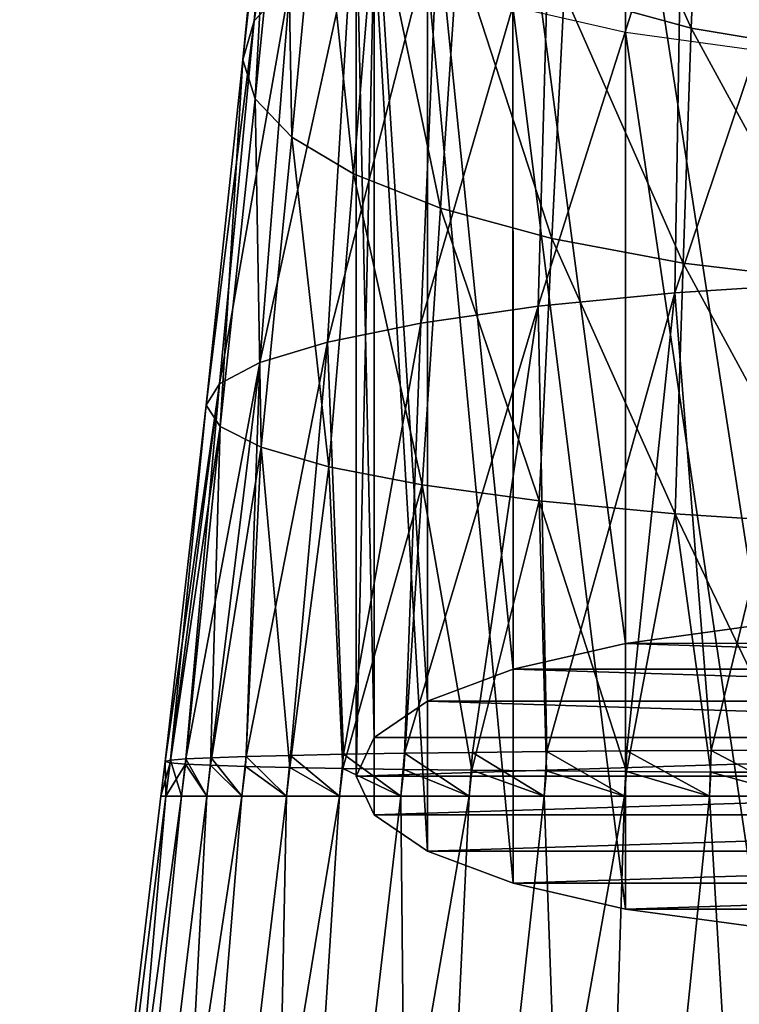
# Model space of a CAD drawing. Header units: millimetres. Extents: x -29 to 75, y -375 to 184.
# Tile 17 of 25: x -18 to -4, y 119 to 137. Entities that reach past the tile are written whole.
import ezdxf

# ---------------------------------------------------------------- set-up
doc = ezdxf.new("R2010")
doc.units = ezdxf.units.MM
doc.header["$LTSCALE"] = 17.087905
for name, color, linetype in [('38', 7, 'CONTINUOUS'), ('41', 7, 'CONTINUOUS'), ('44', 7, 'CONTINUOUS'), ('45', 7, 'CONTINUOUS'), ('46', 7, 'CONTINUOUS'), ('47', 7, 'CONTINUOUS')]:
    doc.layers.add(name, color=color, linetype=linetype)

msp = doc.modelspace()

# ---------------------------------------------------------------- linework, layer by layer
at = {"layer": '38', "color": 7, "linetype": 'CONTINUOUS', "true_color": 0xe0f2ff}
for points in [[(-15.069, 122.875, -1.698), (-14.784, 122.875, -3.374), (-17.777, 100.8, -1.869), (-15.069, 122.875, -1.698)], [(-17.777, 100.8, -1.869), (-14.784, 122.875, -3.374), (-17, 100.8, -5.524), (-17.777, 100.8, -1.869)], [(-15.165, 122.875), (-15.069, 122.875, -1.698), (-17.777, 100.8, -1.869), (-15.165, 122.875)], [(-15.069, 122.875, 1.698), (-15.165, 122.875), (-17.777, 100.8, 1.869), (-15.069, 122.875, 1.698)], [(-17.777, 100.8, 1.869), (-15.165, 122.875), (-17.777, 100.8, -1.869), (-17.777, 100.8, 1.869)], [(-17, 100.8, 5.524), (-15.069, 122.875, 1.698), (-17.777, 100.8, 1.869), (-17, 100.8, 5.524)], [(-14.314, 122.875, -5.008), (-13.663, 122.875, -6.58), (-17, 100.8, -5.524), (-14.314, 122.875, -5.008)], [(-17, 100.8, -5.524), (-13.663, 122.875, -6.58), (-15.48, 100.8, -8.938), (-17, 100.8, -5.524)], [(-14.784, 122.875, -3.374), (-14.314, 122.875, -5.008), (-17, 100.8, -5.524), (-14.784, 122.875, -3.374)], [(-14.784, 122.875, 3.374), (-15.069, 122.875, 1.698), (-17, 100.8, 5.524), (-14.784, 122.875, 3.374)], [(-14.314, 122.875, 5.008), (-14.784, 122.875, 3.374), (-17, 100.8, 5.524), (-14.314, 122.875, 5.008)], [(-15.48, 100.8, 8.938), (-14.314, 122.875, 5.008), (-17, 100.8, 5.524), (-15.48, 100.8, 8.938)], [(-12.84, 122.875, -8.068), (-11.856, 122.875, -9.455), (-15.48, 100.8, -8.938), (-12.84, 122.875, -8.068)], [(-15.48, 100.8, -8.938), (-11.856, 122.875, -9.455), (-13.283, 100.8, -11.961), (-15.48, 100.8, -8.938)], [(-13.663, 122.875, -6.58), (-12.84, 122.875, -8.068), (-15.48, 100.8, -8.938), (-13.663, 122.875, -6.58)], [(-13.663, 122.875, 6.58), (-14.314, 122.875, 5.008), (-15.48, 100.8, 8.938), (-13.663, 122.875, 6.58)], [(-12.84, 122.875, 8.068), (-13.663, 122.875, 6.58), (-15.48, 100.8, 8.938), (-12.84, 122.875, 8.068)], [(-13.283, 100.8, 11.961), (-12.84, 122.875, 8.068), (-15.48, 100.8, 8.938), (-13.283, 100.8, 11.961)], [(-10.723, 122.875, -10.723), (-9.455, 122.875, -11.856), (-13.283, 100.8, -11.961), (-10.723, 122.875, -10.723)], [(-13.283, 100.8, -11.961), (-9.455, 122.875, -11.856), (-10.506, 100.8, -14.462), (-13.283, 100.8, -11.961)], [(-11.856, 122.875, -9.455), (-10.723, 122.875, -10.723), (-13.283, 100.8, -11.961), (-11.856, 122.875, -9.455)], [(-11.856, 122.875, 9.455), (-12.84, 122.875, 8.068), (-13.283, 100.8, 11.961), (-11.856, 122.875, 9.455)], [(-10.723, 122.875, 10.723), (-11.856, 122.875, 9.455), (-13.283, 100.8, 11.961), (-10.723, 122.875, 10.723)], [(-10.506, 100.8, 14.462), (-10.723, 122.875, 10.723), (-13.283, 100.8, 11.961), (-10.506, 100.8, 14.462)], [(-9.455, 122.875, 11.856), (-10.723, 122.875, 10.723), (-10.506, 100.8, 14.462), (-9.455, 122.875, 11.856)], [(-8.068, 122.875, -12.84), (-6.58, 122.875, -13.663), (-10.506, 100.8, -14.462), (-8.068, 122.875, -12.84)], [(-10.506, 100.8, -14.462), (-6.58, 122.875, -13.663), (-7.27, 100.8, -16.33), (-10.506, 100.8, -14.462)], [(-9.455, 122.875, -11.856), (-8.068, 122.875, -12.84), (-10.506, 100.8, -14.462), (-9.455, 122.875, -11.856)], [(-8.068, 122.875, 12.84), (-9.455, 122.875, 11.856), (-10.506, 100.8, 14.462), (-8.068, 122.875, 12.84)], [(-7.27, 100.8, 16.33), (-8.068, 122.875, 12.84), (-10.506, 100.8, 14.462), (-7.27, 100.8, 16.33)], [(-6.58, 122.875, 13.663), (-8.068, 122.875, 12.84), (-7.27, 100.8, 16.33), (-6.58, 122.875, 13.663)], [(-5.009, 122.875, -14.313), (-3.375, 122.875, -14.784), (-7.27, 100.8, -16.33), (-5.009, 122.875, -14.313)], [(-7.27, 100.8, -16.33), (-3.375, 122.875, -14.784), (-3.716, 100.8, -17.484), (-7.27, 100.8, -16.33)], [(-6.58, 122.875, -13.663), (-5.009, 122.875, -14.313), (-7.27, 100.8, -16.33), (-6.58, 122.875, -13.663)], [(-5.009, 122.875, 14.313), (-6.58, 122.875, 13.663), (-7.27, 100.8, 16.33), (-5.009, 122.875, 14.313)], [(-3.716, 100.8, 17.484), (-5.009, 122.875, 14.313), (-7.27, 100.8, 16.33), (-3.716, 100.8, 17.484)], [(-3.375, 122.875, 14.784), (-5.009, 122.875, 14.313), (-3.716, 100.8, 17.484), (-3.375, 122.875, 14.784)]]:
    msp.add_3dface(points, dxfattribs=at)
at = {"layer": '41', "color": 7, "linetype": 'CONTINUOUS', "true_color": 0xe0f2ff}
for points in [[(-3.353, 123.729, -14.68), (-3.375, 122.875, -14.784), (-4.977, 123.722, -14.214), (-3.353, 123.729, -14.68)], [(-14.702, 123.562, -3.349), (-14.784, 122.875, -3.374), (-14.988, 123.538, -1.681), (-14.702, 123.562, -3.349)], [(-14.314, 122.875, -5.008), (-14.784, 122.875, -3.374), (-14.702, 123.562, -3.349), (-14.314, 122.875, -5.008)], [(-14.231, 123.585, -4.976), (-14.314, 122.875, -5.008), (-14.702, 123.562, -3.349), (-14.231, 123.585, -4.976)], [(-13.663, 122.875, -6.58), (-14.314, 122.875, -5.008), (-14.231, 123.585, -4.976), (-13.663, 122.875, -6.58)], [(-13.582, 123.607, -6.537), (-13.663, 122.875, -6.58), (-14.231, 123.585, -4.976), (-13.582, 123.607, -6.537)], [(-12.84, 122.875, -8.068), (-13.663, 122.875, -6.58), (-13.582, 123.607, -6.537), (-12.84, 122.875, -8.068)], [(-12.762, 123.628, -8.014), (-12.84, 122.875, -8.068), (-13.582, 123.607, -6.537), (-12.762, 123.628, -8.014)], [(-11.856, 122.875, -9.455), (-12.84, 122.875, -8.068), (-12.762, 123.628, -8.014), (-11.856, 122.875, -9.455)], [(-11.783, 123.649, -9.392), (-11.856, 122.875, -9.455), (-12.762, 123.628, -8.014), (-11.783, 123.649, -9.392)], [(-10.723, 122.875, -10.723), (-11.856, 122.875, -9.455), (-11.783, 123.649, -9.392), (-10.723, 122.875, -10.723)], [(-10.655, 123.667, -10.652), (-10.723, 122.875, -10.723), (-11.783, 123.649, -9.392), (-10.655, 123.667, -10.652)], [(-9.455, 122.875, -11.856), (-10.723, 122.875, -10.723), (-10.655, 123.667, -10.652), (-9.455, 122.875, -11.856)], [(-9.395, 123.684, -11.775), (-9.455, 122.875, -11.856), (-10.655, 123.667, -10.652), (-9.395, 123.684, -11.775)], [(-8.068, 122.875, -12.84), (-9.455, 122.875, -11.856), (-9.395, 123.684, -11.775), (-8.068, 122.875, -12.84)], [(-8.017, 123.699, -12.751), (-8.068, 122.875, -12.84), (-9.395, 123.684, -11.775), (-8.017, 123.699, -12.751)], [(-6.58, 122.875, -13.663), (-8.068, 122.875, -12.84), (-8.017, 123.699, -12.751), (-6.58, 122.875, -13.663)], [(-6.538, 123.712, -13.568), (-6.58, 122.875, -13.663), (-8.017, 123.699, -12.751), (-6.538, 123.712, -13.568)], [(-5.009, 122.875, -14.313), (-6.58, 122.875, -13.663), (-6.538, 123.712, -13.568), (-5.009, 122.875, -14.313)], [(-4.977, 123.722, -14.214), (-5.009, 122.875, -14.313), (-6.538, 123.712, -13.568), (-4.977, 123.722, -14.214)], [(-3.375, 122.875, -14.784), (-5.009, 122.875, -14.313), (-4.977, 123.722, -14.214), (-3.375, 122.875, -14.784)], [(-15.069, 122.875, -1.698), (-15.165, 122.875), (-15.086, 123.515, 0.01), (-15.069, 122.875, -1.698)], [(-15.086, 123.515, 0.01), (-15.165, 122.875), (-14.992, 123.491, 1.701), (-15.086, 123.515, 0.01)], [(-15.165, 122.875), (-15.069, 122.875, 1.698), (-14.992, 123.491, 1.701), (-15.165, 122.875)], [(-14.988, 123.538, -1.681), (-15.069, 122.875, -1.698), (-15.086, 123.515, 0.01), (-14.988, 123.538, -1.681)], [(-14.784, 122.875, -3.374), (-15.069, 122.875, -1.698), (-14.988, 123.538, -1.681), (-14.784, 122.875, -3.374)], [(-14.992, 123.491, 1.701), (-15.069, 122.875, 1.698), (-14.71, 123.468, 3.372), (-14.992, 123.491, 1.701)], [(-15.069, 122.875, 1.698), (-14.784, 122.875, 3.374), (-14.71, 123.468, 3.372), (-15.069, 122.875, 1.698)], [(-14.784, 122.875, 3.374), (-14.314, 122.875, 5.008), (-14.71, 123.468, 3.372), (-14.784, 122.875, 3.374)], [(-14.71, 123.468, 3.372), (-14.314, 122.875, 5.008), (-14.243, 123.446, 5.002), (-14.71, 123.468, 3.372)], [(-14.314, 122.875, 5.008), (-13.663, 122.875, 6.58), (-14.243, 123.446, 5.002), (-14.314, 122.875, 5.008)], [(-14.243, 123.446, 5.002), (-13.663, 122.875, 6.58), (-13.595, 123.425, 6.568), (-14.243, 123.446, 5.002)], [(-13.663, 122.875, 6.58), (-12.84, 122.875, 8.068), (-13.595, 123.425, 6.568), (-13.663, 122.875, 6.58)], [(-13.595, 123.425, 6.568), (-12.84, 122.875, 8.068), (-12.776, 123.405, 8.05), (-13.595, 123.425, 6.568)], [(-12.84, 122.875, 8.068), (-11.856, 122.875, 9.455), (-12.776, 123.405, 8.05), (-12.84, 122.875, 8.068)], [(-12.776, 123.405, 8.05), (-11.856, 122.875, 9.455), (-11.796, 123.386, 9.433), (-12.776, 123.405, 8.05)], [(-11.856, 122.875, 9.455), (-10.723, 122.875, 10.723), (-11.796, 123.386, 9.433), (-11.856, 122.875, 9.455)], [(-11.796, 123.386, 9.433), (-10.723, 122.875, 10.723), (-10.667, 123.369, 10.698), (-11.796, 123.386, 9.433)], [(-10.723, 122.875, 10.723), (-9.455, 122.875, 11.856), (-10.667, 123.369, 10.698), (-10.723, 122.875, 10.723)], [(-10.667, 123.369, 10.698), (-9.455, 122.875, 11.856), (-9.405, 123.354, 11.824), (-10.667, 123.369, 10.698)], [(-9.455, 122.875, 11.856), (-8.068, 122.875, 12.84), (-9.405, 123.354, 11.824), (-9.455, 122.875, 11.856)], [(-9.405, 123.354, 11.824), (-8.068, 122.875, 12.84), (-8.025, 123.341, 12.803), (-9.405, 123.354, 11.824)], [(-8.068, 122.875, 12.84), (-6.58, 122.875, 13.663), (-8.025, 123.341, 12.803), (-8.068, 122.875, 12.84)], [(-8.025, 123.341, 12.803), (-6.58, 122.875, 13.663), (-6.544, 123.33, 13.622), (-8.025, 123.341, 12.803)], [(-6.58, 122.875, 13.663), (-5.009, 122.875, 14.313), (-6.544, 123.33, 13.622), (-6.58, 122.875, 13.663)], [(-6.544, 123.33, 13.622), (-5.009, 122.875, 14.313), (-4.981, 123.321, 14.269), (-6.544, 123.33, 13.622)], [(-5.009, 122.875, 14.313), (-3.375, 122.875, 14.784), (-4.981, 123.321, 14.269), (-5.009, 122.875, 14.313)], [(-4.981, 123.321, 14.269), (-3.375, 122.875, 14.784), (-3.355, 123.315, 14.736), (-4.981, 123.321, 14.269)]]:
    msp.add_3dface(points, dxfattribs=at)
at = {"layer": '44', "color": 7, "linetype": 'CONTINUOUS', "true_color": 0xe0f2ff}
for points in [[(-12.768, 137.939, -1.833), (-13.435, 137.22, 0.513), (-12.263, 144.511, 1.766), (-12.768, 137.939, -1.833)], [(-12.263, 144.511, 1.766), (-13.435, 137.22, 0.513), (-12.867, 143.491, 3.84), (-12.263, 144.511, 1.766)], [(-13.435, 137.22, 0.513), (-13.647, 136.498, 2.913), (-12.867, 143.491, 3.84), (-13.435, 137.22, 0.513)], [(-12.867, 143.491, 3.84), (-13.647, 136.498, 2.913), (-13.057, 142.467, 5.954), (-12.867, 143.491, 3.84)], [(-13.647, 136.498, 2.913), (-13.419, 135.778, 5.309), (-13.057, 142.467, 5.954), (-13.647, 136.498, 2.913)], [(-13.057, 142.467, 5.954), (-13.419, 135.778, 5.309), (-12.851, 141.447, 8.066), (-13.057, 142.467, 5.954)], [(-7.696, 137.734, 15.409), (-5.346, 137.086, 16.561), (-7.459, 141.821, 18.057), (-7.696, 137.734, 15.409)], [(-7.459, 141.821, 18.057), (-5.346, 137.086, 16.561), (-5.186, 141.01, 19.051), (-7.459, 141.821, 18.057)], [(-13.419, 135.778, 5.309), (-12.74, 135.072, 7.646), (-12.851, 141.447, 8.066), (-13.419, 135.778, 5.309)], [(-12.851, 141.447, 8.066), (-12.74, 135.072, 7.646), (-12.233, 140.439, 10.133), (-12.851, 141.447, 8.066)], [(-5.346, 137.086, 16.561), (-2.724, 136.646, 17.262), (-5.186, 141.01, 19.051), (-5.346, 137.086, 16.561)], [(-5.186, 141.01, 19.051), (-2.724, 136.646, 17.262), (-2.642, 140.481, 19.654), (-5.186, 141.01, 19.051)], [(-2.879, 132.369, -12.995), (-5.652, 132.191, -12.152), (-2.806, 140.659, -9.873), (-2.879, 132.369, -12.995)], [(-2.806, 140.659, -9.873), (-5.652, 132.191, -12.152), (-5.511, 140.342, -9.083), (-2.806, 140.659, -9.873)], [(-12.74, 135.072, 7.646), (-11.597, 134.389, 9.86), (-12.233, 140.439, 10.133), (-12.74, 135.072, 7.646)], [(-12.233, 140.439, 10.133), (-11.597, 134.389, 9.86), (-11.178, 139.459, 12.102), (-12.233, 140.439, 10.133)], [(-5.652, 132.191, -12.152), (-8.178, 131.94, -10.778), (-5.511, 140.342, -9.083), (-5.652, 132.191, -12.152)], [(-5.511, 140.342, -9.083), (-8.178, 131.94, -10.778), (-7.954, 139.877, -7.788), (-5.511, 140.342, -9.083)], [(-8.178, 131.94, -10.778), (-10.349, 131.63, -8.955), (-7.954, 139.877, -7.788), (-8.178, 131.94, -10.778)], [(-7.954, 139.877, -7.788), (-10.349, 131.63, -8.955), (-10.021, 139.297, -6.079), (-7.954, 139.877, -7.788)], [(-11.597, 134.389, 9.86), (-9.987, 133.755, 11.86), (-11.178, 139.459, 12.102), (-11.597, 134.389, 9.86)], [(-11.178, 139.459, 12.102), (-9.987, 133.755, 11.86), (-9.666, 138.542, 13.891), (-11.178, 139.459, 12.102)], [(-10.349, 131.63, -8.955), (-12.079, 131.278, -6.776), (-10.021, 139.297, -6.079), (-10.349, 131.63, -8.955)], [(-10.021, 139.297, -6.079), (-12.079, 131.278, -6.776), (-11.632, 138.64, -4.061), (-10.021, 139.297, -6.079)], [(-12.079, 131.278, -6.776), (-13.329, 130.899, -4.342), (-11.632, 138.64, -4.061), (-12.079, 131.278, -6.776)], [(-11.632, 138.64, -4.061), (-13.329, 130.899, -4.342), (-12.768, 137.939, -1.833), (-11.632, 138.64, -4.061)], [(-9.987, 133.755, 11.86), (-7.927, 133.195, 13.55), (-9.666, 138.542, 13.891), (-9.987, 133.755, 11.86)], [(-9.666, 138.542, 13.891), (-7.927, 133.195, 13.55), (-7.696, 137.734, 15.409), (-9.666, 138.542, 13.891)], [(-13.329, 130.899, -4.342), (-14.079, 130.507, -1.75), (-12.768, 137.939, -1.833), (-13.329, 130.899, -4.342)], [(-12.768, 137.939, -1.833), (-14.079, 130.507, -1.75), (-13.435, 137.22, 0.513), (-12.768, 137.939, -1.833)], [(-7.927, 133.195, 13.55), (-5.495, 132.74, 14.831), (-7.696, 137.734, 15.409), (-7.927, 133.195, 13.55)], [(-7.696, 137.734, 15.409), (-5.495, 132.74, 14.831), (-5.346, 137.086, 16.561), (-7.696, 137.734, 15.409)], [(-14.079, 130.507, -1.75), (-14.324, 130.111, 0.917), (-13.435, 137.22, 0.513), (-14.079, 130.507, -1.75)], [(-13.435, 137.22, 0.513), (-14.324, 130.111, 0.917), (-13.647, 136.498, 2.913), (-13.435, 137.22, 0.513)], [(-5.495, 132.74, 14.831), (-2.801, 132.415, 15.616), (-5.346, 137.086, 16.561), (-5.495, 132.74, 14.831)], [(-5.346, 137.086, 16.561), (-2.801, 132.415, 15.616), (-2.724, 136.646, 17.262), (-5.346, 137.086, 16.561)], [(-14.324, 130.111, 0.917), (-14.067, 129.717, 3.583), (-13.647, 136.498, 2.913), (-14.324, 130.111, 0.917)], [(-13.647, 136.498, 2.913), (-14.067, 129.717, 3.583), (-13.419, 135.778, 5.309), (-13.647, 136.498, 2.913)], [(-14.067, 129.717, 3.583), (-13.309, 129.334, 6.168), (-13.419, 135.778, 5.309), (-14.067, 129.717, 3.583)], [(-13.419, 135.778, 5.309), (-13.309, 129.334, 6.168), (-12.74, 135.072, 7.646), (-13.419, 135.778, 5.309)], [(-13.309, 129.334, 6.168), (-12.054, 128.97, 8.593), (-12.74, 135.072, 7.646), (-13.309, 129.334, 6.168)], [(-12.74, 135.072, 7.646), (-12.054, 128.97, 8.593), (-11.597, 134.389, 9.86), (-12.74, 135.072, 7.646)], [(-12.054, 128.97, 8.593), (-10.325, 128.635, 10.76), (-11.597, 134.389, 9.86), (-12.054, 128.97, 8.593)], [(-11.597, 134.389, 9.86), (-10.325, 128.635, 10.76), (-9.987, 133.755, 11.86), (-11.597, 134.389, 9.86)], [(-10.325, 128.635, 10.76), (-8.159, 128.341, 12.574), (-9.987, 133.755, 11.86), (-10.325, 128.635, 10.76)], [(-9.987, 133.755, 11.86), (-8.159, 128.341, 12.574), (-7.927, 133.195, 13.55), (-9.987, 133.755, 11.86)], [(-8.159, 128.341, 12.574), (-5.641, 128.099, 13.943), (-7.927, 133.195, 13.55), (-8.159, 128.341, 12.574)], [(-7.927, 133.195, 13.55), (-5.641, 128.099, 13.943), (-5.495, 132.74, 14.831), (-7.927, 133.195, 13.55)], [(-5.641, 128.099, 13.943), (-2.876, 127.918, 14.788), (-5.495, 132.74, 14.831), (-5.641, 128.099, 13.943)], [(-5.495, 132.74, 14.831), (-2.876, 127.918, 14.788), (-2.801, 132.415, 15.616), (-5.495, 132.74, 14.831)], [(-2.879, 132.369, -12.995), (-4.977, 123.722, -14.214), (-5.652, 132.191, -12.152), (-2.879, 132.369, -12.995)], [(-3.353, 123.729, -14.68), (-4.977, 123.722, -14.214), (-2.879, 132.369, -12.995), (-3.353, 123.729, -14.68)], [(-5.652, 132.191, -12.152), (-8.017, 123.699, -12.751), (-8.178, 131.94, -10.778), (-5.652, 132.191, -12.152)], [(-6.538, 123.712, -13.568), (-8.017, 123.699, -12.751), (-5.652, 132.191, -12.152), (-6.538, 123.712, -13.568)], [(-4.977, 123.722, -14.214), (-6.538, 123.712, -13.568), (-5.652, 132.191, -12.152), (-4.977, 123.722, -14.214)], [(-9.395, 123.684, -11.775), (-10.655, 123.667, -10.652), (-8.178, 131.94, -10.778), (-9.395, 123.684, -11.775)], [(-8.178, 131.94, -10.778), (-10.655, 123.667, -10.652), (-10.349, 131.63, -8.955), (-8.178, 131.94, -10.778)], [(-8.017, 123.699, -12.751), (-9.395, 123.684, -11.775), (-8.178, 131.94, -10.778), (-8.017, 123.699, -12.751)], [(-10.349, 131.63, -8.955), (-11.783, 123.649, -9.392), (-12.079, 131.278, -6.776), (-10.349, 131.63, -8.955)], [(-10.655, 123.667, -10.652), (-11.783, 123.649, -9.392), (-10.349, 131.63, -8.955), (-10.655, 123.667, -10.652)], [(-12.762, 123.628, -8.014), (-13.582, 123.607, -6.537), (-12.079, 131.278, -6.776), (-12.762, 123.628, -8.014)], [(-12.079, 131.278, -6.776), (-13.582, 123.607, -6.537), (-13.329, 130.899, -4.342), (-12.079, 131.278, -6.776)], [(-11.783, 123.649, -9.392), (-12.762, 123.628, -8.014), (-12.079, 131.278, -6.776), (-11.783, 123.649, -9.392)], [(-14.231, 123.585, -4.976), (-14.702, 123.562, -3.349), (-13.329, 130.899, -4.342), (-14.231, 123.585, -4.976)], [(-13.329, 130.899, -4.342), (-14.702, 123.562, -3.349), (-14.079, 130.507, -1.75), (-13.329, 130.899, -4.342)], [(-13.582, 123.607, -6.537), (-14.231, 123.585, -4.976), (-13.329, 130.899, -4.342), (-13.582, 123.607, -6.537)], [(-14.988, 123.538, -1.681), (-15.086, 123.515, 0.01), (-14.079, 130.507, -1.75), (-14.988, 123.538, -1.681)], [(-14.079, 130.507, -1.75), (-15.086, 123.515, 0.01), (-14.324, 130.111, 0.917), (-14.079, 130.507, -1.75)], [(-14.702, 123.562, -3.349), (-14.988, 123.538, -1.681), (-14.079, 130.507, -1.75), (-14.702, 123.562, -3.349)], [(-15.086, 123.515, 0.01), (-14.992, 123.491, 1.701), (-14.324, 130.111, 0.917), (-15.086, 123.515, 0.01)], [(-14.324, 130.111, 0.917), (-14.992, 123.491, 1.701), (-14.067, 129.717, 3.583), (-14.324, 130.111, 0.917)], [(-14.992, 123.491, 1.701), (-14.71, 123.468, 3.372), (-14.067, 129.717, 3.583), (-14.992, 123.491, 1.701)], [(-14.71, 123.468, 3.372), (-14.243, 123.446, 5.002), (-14.067, 129.717, 3.583), (-14.71, 123.468, 3.372)], [(-14.067, 129.717, 3.583), (-14.243, 123.446, 5.002), (-13.309, 129.334, 6.168), (-14.067, 129.717, 3.583)], [(-14.243, 123.446, 5.002), (-13.595, 123.425, 6.568), (-13.309, 129.334, 6.168), (-14.243, 123.446, 5.002)], [(-13.595, 123.425, 6.568), (-12.776, 123.405, 8.05), (-13.309, 129.334, 6.168), (-13.595, 123.425, 6.568)], [(-13.309, 129.334, 6.168), (-12.776, 123.405, 8.05), (-12.054, 128.97, 8.593), (-13.309, 129.334, 6.168)], [(-12.776, 123.405, 8.05), (-11.796, 123.386, 9.433), (-12.054, 128.97, 8.593), (-12.776, 123.405, 8.05)], [(-12.054, 128.97, 8.593), (-11.796, 123.386, 9.433), (-10.325, 128.635, 10.76), (-12.054, 128.97, 8.593)], [(-11.796, 123.386, 9.433), (-10.667, 123.369, 10.698), (-10.325, 128.635, 10.76), (-11.796, 123.386, 9.433)], [(-10.667, 123.369, 10.698), (-9.405, 123.354, 11.824), (-10.325, 128.635, 10.76), (-10.667, 123.369, 10.698)], [(-10.325, 128.635, 10.76), (-9.405, 123.354, 11.824), (-8.159, 128.341, 12.574), (-10.325, 128.635, 10.76)], [(-9.405, 123.354, 11.824), (-8.025, 123.341, 12.803), (-8.159, 128.341, 12.574), (-9.405, 123.354, 11.824)], [(-8.025, 123.341, 12.803), (-6.544, 123.33, 13.622), (-8.159, 128.341, 12.574), (-8.025, 123.341, 12.803)], [(-8.159, 128.341, 12.574), (-6.544, 123.33, 13.622), (-5.641, 128.099, 13.943), (-8.159, 128.341, 12.574)], [(-6.544, 123.33, 13.622), (-4.981, 123.321, 14.269), (-5.641, 128.099, 13.943), (-6.544, 123.33, 13.622)], [(-4.981, 123.321, 14.269), (-3.355, 123.315, 14.736), (-5.641, 128.099, 13.943), (-4.981, 123.321, 14.269)], [(-5.641, 128.099, 13.943), (-3.355, 123.315, 14.736), (-2.876, 127.918, 14.788), (-5.641, 128.099, 13.943)]]:
    msp.add_3dface(points, dxfattribs=at)
at = {"layer": '45', "color": 7, "linetype": 'CONTINUOUS', "true_color": 0xa2afbf}
for points in [[(-4.1, 126.037, 150.794), (-6.562, 125.702, 149.543), (6.562, 125.703, 149.544), (-4.1, 126.037, 150.794)], [(-6.562, 125.702, 149.543), (-8.644, 125.225, 147.762), (8.643, 125.225, 147.762), (-6.562, 125.702, 149.543)], [(6.562, 125.703, 149.544), (-6.562, 125.702, 149.543), (8.643, 125.225, 147.762), (6.562, 125.703, 149.544)], [(-8.644, 125.225, 147.762), (-10.225, 124.633, 145.551), (10.224, 124.633, 145.552), (-8.644, 125.225, 147.762)], [(8.643, 125.225, 147.762), (-8.644, 125.225, 147.762), (10.224, 124.633, 145.552), (8.643, 125.225, 147.762)], [(-10.225, 124.633, 145.551), (-11.213, 123.96, 143.04), (11.213, 123.96, 143.04), (-10.225, 124.633, 145.551)], [(10.224, 124.633, 145.552), (-10.225, 124.633, 145.551), (11.213, 123.96, 143.04), (10.224, 124.633, 145.552)], [(-11.213, 123.96, 143.04), (-11.55, 123.243, 140.365), (11.213, 123.96, 143.04), (-11.213, 123.96, 143.04)], [(11.213, 123.96, 143.04), (-11.55, 123.243, 140.365), (11.55, 123.243, 140.365), (11.213, 123.96, 143.04)], [(11.55, 123.243, 140.365), (-11.55, 123.243, 140.365), (-11.213, 122.526, 137.689), (11.55, 123.243, 140.365)], [(11.213, 122.526, 137.689), (11.55, 123.243, 140.365), (-11.213, 122.526, 137.689), (11.213, 122.526, 137.689)], [(-10.225, 121.853, 135.178), (11.213, 122.526, 137.689), (-11.213, 122.526, 137.689), (-10.225, 121.853, 135.178)], [(10.225, 121.853, 135.178), (11.213, 122.526, 137.689), (-10.225, 121.853, 135.178), (10.225, 121.853, 135.178)], [(-8.644, 121.261, 132.968), (10.225, 121.853, 135.178), (-10.225, 121.853, 135.178), (-8.644, 121.261, 132.968)], [(8.644, 121.261, 132.968), (10.225, 121.853, 135.178), (-8.644, 121.261, 132.968), (8.644, 121.261, 132.968)], [(-6.563, 120.784, 131.186), (8.644, 121.261, 132.968), (-8.644, 121.261, 132.968), (-6.563, 120.784, 131.186)], [(6.563, 120.784, 131.186), (8.644, 121.261, 132.968), (-6.563, 120.784, 131.186), (6.563, 120.784, 131.186)], [(-4.1, 120.449, 129.936), (6.563, 120.784, 131.186), (-6.563, 120.784, 131.186), (-4.1, 120.449, 129.936)]]:
    msp.add_3dface(points, dxfattribs=at)
at = {"layer": '46', "color": 7, "linetype": 'CONTINUOUS', "true_color": 0xa2afbf}
for points in [[(-11.55, 123.243, 140.365), (-11.55, 139.471, 136.016), (-11.214, 138.755, 133.347), (-11.55, 123.243, 140.365)], [(-11.213, 122.526, 137.689), (-11.55, 123.243, 140.365), (-11.214, 138.755, 133.347), (-11.213, 122.526, 137.689)], [(-10.225, 121.853, 135.178), (-11.213, 122.526, 137.689), (-11.214, 138.755, 133.347), (-10.225, 121.853, 135.178)], [(-10.227, 138.081, 130.832), (-10.225, 121.853, 135.178), (-11.214, 138.755, 133.347), (-10.227, 138.081, 130.832)], [(-8.644, 121.261, 132.968), (-10.225, 121.853, 135.178), (-10.227, 138.081, 130.832), (-8.644, 121.261, 132.968)], [(-8.645, 137.488, 128.618), (-8.644, 121.261, 132.968), (-10.227, 138.081, 130.832), (-8.645, 137.488, 128.618)], [(-6.563, 120.784, 131.186), (-8.644, 121.261, 132.968), (-8.645, 137.488, 128.618), (-6.563, 120.784, 131.186)], [(-6.561, 137.01, 126.835), (-6.563, 120.784, 131.186), (-8.645, 137.488, 128.618), (-6.561, 137.01, 126.835)], [(-4.1, 120.449, 129.936), (-6.563, 120.784, 131.186), (-6.561, 137.01, 126.835), (-4.1, 120.449, 129.936)], [(-4.096, 136.675, 125.585), (-4.1, 120.449, 129.936), (-6.561, 137.01, 126.835), (-4.096, 136.675, 125.585)]]:
    msp.add_3dface(points, dxfattribs=at)
at = {"layer": '47', "color": 7, "linetype": 'CONTINUOUS', "true_color": 0xa2afbf}
for points in [[(-6.561, 141.931, 145.198), (-4.1, 126.037, 150.794), (-4.096, 142.266, 146.448), (-6.561, 141.931, 145.198)], [(-8.645, 141.453, 143.415), (-6.562, 125.702, 149.543), (-6.561, 141.931, 145.198), (-8.645, 141.453, 143.415)], [(-6.562, 125.702, 149.543), (-4.1, 126.037, 150.794), (-6.561, 141.931, 145.198), (-6.562, 125.702, 149.543)], [(-10.227, 140.86, 141.201), (-8.644, 125.225, 147.762), (-8.645, 141.453, 143.415), (-10.227, 140.86, 141.201)], [(-8.644, 125.225, 147.762), (-6.562, 125.702, 149.543), (-8.645, 141.453, 143.415), (-8.644, 125.225, 147.762)], [(-11.214, 140.186, 138.686), (-10.225, 124.633, 145.551), (-10.227, 140.86, 141.201), (-11.214, 140.186, 138.686)], [(-10.225, 124.633, 145.551), (-8.644, 125.225, 147.762), (-10.227, 140.86, 141.201), (-10.225, 124.633, 145.551)], [(-11.55, 139.471, 136.016), (-11.213, 123.96, 143.04), (-11.214, 140.186, 138.686), (-11.55, 139.471, 136.016)], [(-11.213, 123.96, 143.04), (-10.225, 124.633, 145.551), (-11.214, 140.186, 138.686), (-11.213, 123.96, 143.04)], [(-11.55, 123.243, 140.365), (-11.213, 123.96, 143.04), (-11.55, 139.471, 136.016), (-11.55, 123.243, 140.365)]]:
    msp.add_3dface(points, dxfattribs=at)

doc.saveas('drawing.dxf')
